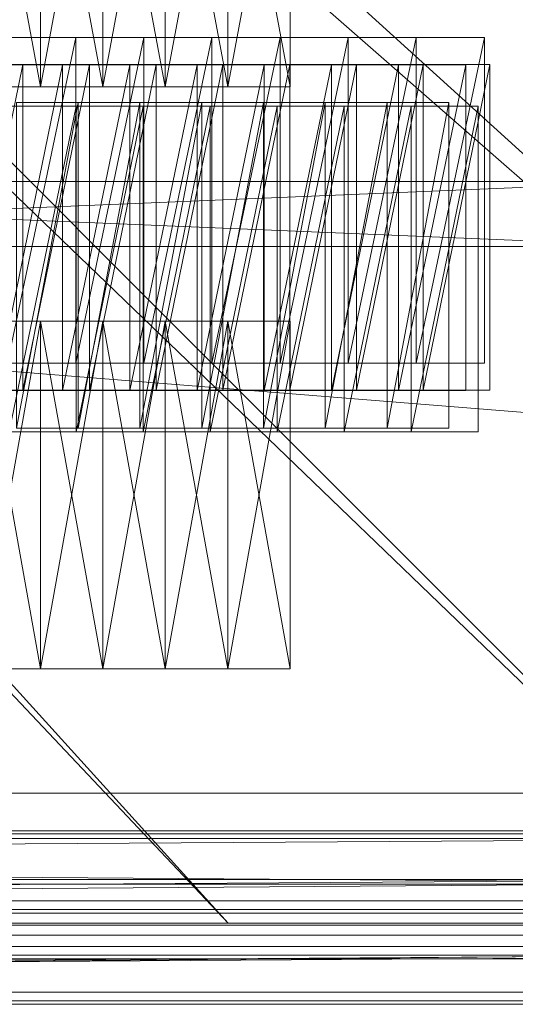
# Model space of a CAD drawing. Header units: millimetres. Extents: x -207 to 60078, y -249 to 35796.
# Tile 39 of 99: x 29128 to 30651, y -249 to 2775. Entities that reach past the tile are written whole.
import ezdxf

# ---------------------------------------------------------------- set-up
doc = ezdxf.new("R2010")
doc.units = ezdxf.units.MM
for name, color, linetype, lineweight, true_color in [('F01_SLABS', 7, 'Continuous', 18, 0xa6b7af), ('F01_STAIRS', 7, 'Continuous', 18, 0x99a4b1), ('F01_WALLS', 7, 'Continuous', 18, 0xc4ccd5), ('F02_SLABS', 7, 'Continuous', 18, 0xa6b7af), ('F02_STAIRS', 7, 'Continuous', 18, 0x99a4b1), ('F02_WALLS', 7, 'Continuous', 18, 0xc4ccd5), ('F03_SLABS', 7, 'Continuous', 18, 0xa6b7af), ('F03_STAIRS', 7, 'Continuous', 18, 0x99a4b1), ('F03_WALLS', 7, 'Continuous', 18, 0xc4ccd5), ('F04_SLABS', 7, 'Continuous', 18, 0xa6b7af), ('F04_STAIRS', 7, 'Continuous', 18, 0x99a4b1), ('F04_WALLS', 7, 'Continuous', 18, 0xc4ccd5), ('F07_SLABS', 7, 'Continuous', 18, 0xa6b7af), ('F07_STAIRS', 7, 'Continuous', 18, 0x99a4b1), ('F07_WALLS', 7, 'Continuous', 18, 0xc4ccd5), ('F08_SLABS', 7, 'Continuous', 18, 0xa6b7af), ('F08_STAIRS', 7, 'Continuous', 18, 0x99a4b1), ('F08_WALLS', 7, 'Continuous', 18, 0xc4ccd5)]:
    doc.layers.add(name, color=color, linetype=linetype, lineweight=lineweight, true_color=true_color)

msp = doc.modelspace()

# ---------------------------------------------------------------- meshes
at = {"layer": 'F01_SLABS'}
mesh = msp.add_polyface(dxfattribs=at)
corners = [(33281.3, 0, -240), (35335.5, 0, -240), (35335.5, 0), (33281.3, 0), (37651.3, 0, -240), (37651.3, 0), (40295.6, 0, -240), (40295.6, 0), (19514.1, 13885.7, -240), (43359.7, 0, -240), (19514.1, 13885.7), (43359.7, 0), (19700.8, 14180.6, -240), (46970.8, 0, -240), (19700.8, 14180.6), (46970.8, 0), (19872.8, 14484.2, -240), (51313, 0, -240), (19872.8, 14484.2), (51313, 0), (20029.7, 14795.9, -240), (56661.7, 0, -240), (20029.7, 14795.9), (56661.7, 0), (20171.1, 15114.9, -240), (60000, 1234.4, -240), (20171.1, 15114.9), (60000, 1234.4), (20296.7, 15440.5, -240), (60000, 3761.2, -240), (20296.7, 15440.5), (60000, 3761.2), (20406.2, 15771.8, -240), (60000, 6213.7, -240), (20406.2, 15771.8), (60000, 6213.7), (20499.3, 16108.1, -240), (20575.7, 16448.6, -240), (60000, 8606.6, -240), (20499.3, 16108.1), (60000, 8606.6), (20575.7, 16448.6), (20635.4, 16792.4, -240), (60000, 10953.2, -240), (60000, 10953.2), (20635.4, 16792.4), (20678.1, 17138.8, -240), (60000, 13265.9, -240), (60000, 13265.9), (20678.1, 17138.8), (20703.8, 17486.8, -240), (60000, 15556.3, -240), (60000, 15556.3), (20703.8, 17486.8), (20712.3, 17835.6, -240), (60000, 17835.6, -240), (60000, 17835.6), (20712.3, 17835.6)]
mesh.append_faces([[corners[k] for k in face] for face in [(0, 1, 2), (0, 2, 3), (1, 4, 5), (1, 5, 2), (4, 6, 7), (4, 7, 5), (8, 9, 6), (10, 7, 11), (6, 9, 11), (6, 11, 7), (12, 13, 9), (14, 11, 15), (9, 13, 15), (9, 15, 11), (16, 17, 13), (18, 15, 19), (13, 17, 19), (13, 19, 15), (20, 21, 17), (22, 19, 23), (17, 21, 23), (17, 23, 19), (24, 25, 21), (26, 23, 27), (21, 25, 27), (21, 27, 23), (28, 29, 25), (30, 27, 31), (25, 29, 31), (25, 31, 27), (32, 33, 29), (34, 31, 35), (29, 33, 35), (29, 35, 31), (36, 37, 38), (36, 38, 33), (39, 35, 40), (39, 40, 41), (33, 38, 40), (33, 40, 35), (37, 42, 43), (37, 43, 38), (41, 40, 44), (41, 44, 45), (38, 43, 44), (38, 44, 40), (42, 46, 47), (42, 47, 43), (45, 44, 48), (45, 48, 49), (43, 47, 48), (43, 48, 44), (46, 50, 51), (46, 51, 47), (49, 48, 52), (49, 52, 53), (47, 51, 52), (47, 52, 48), (50, 54, 55), (50, 55, 51), (53, 52, 56), (53, 56, 57), (51, 55, 56), (51, 56, 52)]])
mesh = msp.add_polyface(dxfattribs=at)
corners = [(20990.5, 0, -240), (22038.4, 0, -240), (22038.4, 0), (23136.1, 0, -240), (23136.1, 0), (16954.2, 11565.5, -240), (24293, 0, -240), (16954.2, 11565.5), (24293, 0), (17257.8, 11737.5, -240), (25520.1, 0, -240), (17257.8, 11737.5), (25520.1, 0), (17552.6, 11924.2, -240), (26830.5, 0, -240), (17552.6, 11924.2), (26830.5, 0), (17837.9, 12125.1, -240), (18113, 12339.8, -240), (28240.1, 0, -240), (17837.9, 12125.1), (28240.1, 0), (18113, 12339.8), (18377.2, 12567.8, -240), (29768, 0, -240), (29768, 0), (18377.2, 12567.8), (18630, 12808.4, -240), (31438.4, 0, -240), (31438.4, 0), (18630, 12808.4), (18870.6, 13061.1, -240), (33281.3, 0, -240), (33281.3, 0), (18870.6, 13061.1), (19098.5, 13325.3, -240), (35335.5, 0, -240), (35335.5, 0), (19098.5, 13325.3), (19313.2, 13600.4, -240), (37651.3, 0, -240), (37651.3, 0), (19313.2, 13600.4), (19514.1, 13885.7, -240), (40295.6, 0, -240), (40295.6, 0), (19514.1, 13885.7), (19700.8, 14180.6, -240), (43359.7, 0, -240), (43359.7, 0), (19700.8, 14180.6), (19872.8, 14484.2, -240), (46970.8, 0, -240), (46970.8, 0), (19872.8, 14484.2), (20029.7, 14795.9, -240), (51313, 0, -240), (51313, 0), (20029.7, 14795.9), (20171.1, 15114.9, -240), (56661.7, 0, -240), (56661.7, 0), (20171.1, 15114.9), (20296.7, 15440.5, -240), (60000, 1234.4, -240), (60000, 1234.4), (20296.7, 15440.5), (20406.2, 15771.8, -240), (60000, 3761.2, -240), (60000, 3761.2), (20406.2, 15771.8), (20499.3, 16108.1, -240), (60000, 6213.7, -240)]
mesh.append_faces([[corners[k] for k in face] for face in [(0, 1, 2), (1, 3, 4), (1, 4, 2), (5, 6, 3), (7, 4, 8), (3, 6, 8), (3, 8, 4), (9, 10, 6), (11, 8, 12), (6, 10, 12), (6, 12, 8), (13, 14, 10), (15, 12, 16), (10, 14, 16), (10, 16, 12), (17, 18, 19), (17, 19, 14), (20, 16, 21), (20, 21, 22), (14, 19, 21), (14, 21, 16), (18, 23, 24), (18, 24, 19), (22, 21, 25), (22, 25, 26), (19, 24, 25), (19, 25, 21), (23, 27, 28), (23, 28, 24), (26, 25, 29), (26, 29, 30), (24, 28, 29), (24, 29, 25), (27, 31, 32), (27, 32, 28), (30, 29, 33), (30, 33, 34), (28, 32, 33), (28, 33, 29), (31, 35, 36), (31, 36, 32), (34, 33, 37), (34, 37, 38), (35, 39, 40), (35, 40, 36), (38, 37, 41), (38, 41, 42), (39, 43, 44), (39, 44, 40), (42, 41, 45), (42, 45, 46), (43, 47, 48), (46, 49, 50), (47, 51, 52), (50, 53, 54), (51, 55, 56), (54, 57, 58), (55, 59, 60), (58, 61, 62), (59, 63, 64), (62, 65, 66), (63, 67, 68), (66, 69, 70), (67, 71, 72)]])
at = {"layer": 'F01_STAIRS'}
mesh = msp.add_polyface(dxfattribs=at)
corners = [(29191.8, 3595.9, 1007), (29191.8, 2568.5, 1007), (29191.8, 3595.9), (29000, 3595.9), (29191.8, 2568.5), (29000, 2568.5, 1007), (29000, 3595.9, 1007), (29000, 2568.5)]
mesh.append_faces([[corners[k] for k in face] for face in [(0, 1, 2), (3, 0, 2), (2, 1, 4), (4, 3, 2), (0, 5, 1), (6, 0, 3), (6, 5, 0), (1, 5, 4), (7, 3, 4), (4, 5, 7), (7, 6, 3), (5, 6, 7)]])
mesh = msp.add_polyface(dxfattribs=at)
corners = [(29383.6, 3595.9, 805.6), (29383.6, 2568.5, 805.6), (29383.6, 3595.9), (29191.8, 3595.9), (29383.6, 2568.5), (29191.8, 2568.5, 805.6), (29191.8, 3595.9, 805.6), (29191.8, 2568.5)]
mesh.append_faces([[corners[k] for k in face] for face in [(0, 1, 2), (3, 0, 2), (2, 1, 4), (4, 3, 2), (0, 5, 1), (6, 0, 3), (6, 5, 0), (1, 5, 4), (7, 3, 4), (4, 5, 7), (7, 6, 3), (5, 6, 7)]])
mesh = msp.add_polyface(dxfattribs=at)
corners = [(29575.3, 3595.9, 604.2), (29575.3, 2568.5, 604.2), (29575.3, 3595.9), (29383.6, 3595.9), (29575.3, 2568.5), (29383.6, 2568.5, 604.2), (29383.6, 3595.9, 604.2), (29383.6, 2568.5)]
mesh.append_faces([[corners[k] for k in face] for face in [(0, 1, 2), (3, 0, 2), (2, 1, 4), (4, 3, 2), (0, 5, 1), (6, 0, 3), (6, 5, 0), (1, 5, 4), (7, 3, 4), (4, 5, 7), (7, 6, 3), (5, 6, 7)]])
mesh = msp.add_polyface(dxfattribs=at)
corners = [(29767.1, 3595.9, 402.8), (29767.1, 2568.5, 402.8), (29767.1, 3595.9), (29575.3, 3595.9), (29767.1, 2568.5), (29575.3, 2568.5, 402.8), (29575.3, 3595.9, 402.8), (29575.3, 2568.5)]
mesh.append_faces([[corners[k] for k in face] for face in [(0, 1, 2), (3, 0, 2), (2, 1, 4), (4, 3, 2), (0, 5, 1), (6, 0, 3), (6, 5, 0), (1, 5, 4), (7, 3, 4), (4, 5, 7), (7, 6, 3), (5, 6, 7)]])
mesh = msp.add_polyface(dxfattribs=at)
corners = [(29958.9, 3595.9, 201.4), (29958.9, 2568.5, 201.4), (29958.9, 3595.9), (29767.1, 3595.9), (29958.9, 2568.5), (29767.1, 2568.5, 201.4), (29767.1, 3595.9, 201.4), (29767.1, 2568.5)]
mesh.append_faces([[corners[k] for k in face] for face in [(0, 1, 2), (3, 0, 2), (2, 1, 4), (4, 3, 2), (0, 5, 1), (6, 0, 3), (6, 5, 0), (1, 5, 4), (7, 3, 4), (4, 5, 7), (7, 6, 3), (5, 6, 7)]])
mesh = msp.add_polyface(dxfattribs=at)
corners = [(29000, 780.8, 1611.2), (29000, 1849.3, 1611.2), (29000, 780.8), (29191.8, 780.8), (29000, 1849.3), (29191.8, 1849.3, 1611.2), (29191.8, 780.8, 1611.2), (29191.8, 1849.3)]
mesh.append_faces([[corners[k] for k in face] for face in [(0, 1, 2), (3, 0, 2), (2, 1, 4), (4, 3, 2), (0, 5, 1), (6, 0, 3), (6, 5, 0), (1, 5, 4), (7, 3, 4), (4, 5, 7), (7, 6, 3), (5, 6, 7)]])
mesh = msp.add_polyface(dxfattribs=at)
corners = [(29191.8, 780.8, 1812.6), (29191.8, 1849.3, 1812.6), (29191.8, 780.8), (29383.6, 780.8), (29191.8, 1849.3), (29383.6, 1849.3, 1812.6), (29383.6, 780.8, 1812.6), (29383.6, 1849.3)]
mesh.append_faces([[corners[k] for k in face] for face in [(0, 1, 2), (3, 0, 2), (2, 1, 4), (4, 3, 2), (0, 5, 1), (6, 0, 3), (6, 5, 0), (1, 5, 4), (7, 3, 4), (4, 5, 7), (7, 6, 3), (5, 6, 7)]])
mesh = msp.add_polyface(dxfattribs=at)
corners = [(29383.6, 780.8, 2014), (29383.6, 1849.3, 2014), (29383.6, 780.8), (29575.3, 780.8), (29383.6, 1849.3), (29575.3, 1849.3, 2014), (29575.3, 780.8, 2014), (29575.3, 1849.3)]
mesh.append_faces([[corners[k] for k in face] for face in [(0, 1, 2), (3, 0, 2), (2, 1, 4), (4, 3, 2), (0, 5, 1), (6, 0, 3), (6, 5, 0), (1, 5, 4), (7, 3, 4), (4, 5, 7), (7, 6, 3), (5, 6, 7)]])
mesh = msp.add_polyface(dxfattribs=at)
corners = [(29575.3, 780.8, 2215.4), (29575.3, 1849.3, 2215.4), (29575.3, 780.8), (29767.1, 780.8), (29575.3, 1849.3), (29767.1, 1849.3, 2215.4), (29767.1, 780.8, 2215.4), (29767.1, 1849.3)]
mesh.append_faces([[corners[k] for k in face] for face in [(0, 1, 2), (3, 0, 2), (2, 1, 4), (4, 3, 2), (0, 5, 1), (6, 0, 3), (6, 5, 0), (1, 5, 4), (7, 3, 4), (4, 5, 7), (7, 6, 3), (5, 6, 7)]])
mesh = msp.add_polyface(dxfattribs=at)
corners = [(29767.1, 780.8, 2416.8), (29767.1, 1849.3, 2416.8), (29767.1, 780.8), (29958.9, 780.8), (29767.1, 1849.3), (29958.9, 1849.3, 2416.8), (29958.9, 780.8, 2416.8), (29958.9, 1849.3)]
mesh.append_faces([[corners[k] for k in face] for face in [(0, 1, 2), (3, 0, 2), (2, 1, 4), (4, 3, 2), (0, 5, 1), (6, 0, 3), (6, 5, 0), (1, 5, 4), (7, 3, 4), (4, 5, 7), (7, 6, 3), (5, 6, 7)]])
at = {"layer": 'F01_WALLS'}
mesh = msp.add_polyface(dxfattribs=at)
corners = [(26301.4, 2078.1, 4553.7), (26301.4, 2278.1, 4553.7), (26301.4, 2078.1), (31109.6, 2078.1), (26301.4, 2278.1), (31109.6, 2278.1, 4553.7), (31109.6, 2078.1, 4553.7), (31109.6, 2278.1)]
mesh.append_faces([[corners[k] for k in face] for face in [(0, 1, 2), (3, 0, 2), (2, 1, 4), (4, 3, 2), (0, 5, 1), (6, 0, 3), (6, 5, 0), (1, 5, 4), (7, 3, 4), (4, 5, 7), (7, 6, 3), (5, 6, 7)]])
mesh = msp.add_polyface(dxfattribs=at)
corners = [(53342.5, 283.3, 4553.7), (53342.5, -36.7, 4553.7), (53342.5, 283.3), (9657.5, 283.3), (53342.5, -36.7), (9657.5, -36.7, 4553.7), (9657.5, 283.3, 4553.7), (9657.5, -36.7)]
mesh.append_faces([[corners[k] for k in face] for face in [(0, 1, 2), (3, 0, 2), (2, 1, 4), (4, 3, 2), (0, 5, 1), (6, 0, 3), (6, 5, 0), (1, 5, 4), (7, 3, 4), (4, 5, 7), (7, 6, 3), (5, 6, 7)]])
at = {"layer": 'F02_SLABS'}
mesh = msp.add_polyface(dxfattribs=at)
corners = [(55083.8, 32592.9, 4583.7), (55083.8, 4099.4, 4583.7), (53321.2, 4099.4, 4583.7), (53321.2, 4099.4, 4833.7), (55083.8, 4099.4, 4833.7), (55083.8, 32592.9, 4833.7), (53034.3, 32592.9, 4583.7), (20690.1, 17862.8, 4583.7), (20690.1, 17862.8, 4833.7), (53034.3, 32592.9, 4833.7), (19228.5, 13314, 4583.7), (53321.2, 134.1, 4583.7), (53321.2, 134.1, 4833.7), (19228.5, 13314, 4833.7), (19962.6, 14494.5, 4583.7), (20061.8, 14704.2, 4583.7), (20154.1, 14917.1, 4583.7), (20154.1, 14917.1, 4833.7), (20061.8, 14704.2, 4833.7), (20239.4, 15132.9, 4583.7), (20239.4, 15132.9, 4833.7), (20317.5, 15351.4, 4583.7), (20317.5, 15351.4, 4833.7), (20388.5, 15572.3, 4583.7), (20388.5, 15572.3, 4833.7), (20452.2, 15795.5, 4583.7), (20452.2, 15795.5, 4833.7), (20508.6, 16020.6, 4583.7), (20508.6, 16020.6, 4833.7), (20557.6, 16247.4, 4583.7), (20557.6, 16247.4, 4833.7), (20599.1, 16475.7, 4583.7), (20599.1, 16475.7, 4833.7), (20633.2, 16705.2, 4583.7), (20633.2, 16705.2, 4833.7), (20659.7, 16935.7, 4583.7), (20659.7, 16935.7, 4833.7), (20678.7, 17167, 4583.7), (20678.7, 17167, 4833.7), (20690.1, 17398.8, 4583.7), (20690.1, 17398.8, 4833.7), (20693.9, 17630.8, 4583.7), (20693.9, 17630.8, 4833.7), (9708.8, 134.1, 4583.7), (9708.8, 134.1, 4833.7)]
mesh.append_faces([[corners[k] for k in face] for face in [(0, 1, 2), (3, 4, 5), (6, 2, 7), (8, 3, 9), (10, 2, 11), (12, 3, 13), (14, 15, 2), (15, 16, 2), (3, 17, 18), (16, 19, 2), (3, 20, 17), (19, 21, 2), (3, 22, 20), (21, 23, 2), (3, 24, 22), (23, 25, 2), (3, 26, 24), (25, 27, 2), (3, 28, 26), (27, 29, 2), (3, 30, 28), (29, 31, 2), (3, 32, 30), (31, 33, 2), (3, 34, 32), (33, 35, 2), (3, 36, 34), (35, 37, 2), (3, 38, 36), (37, 39, 2), (3, 40, 38), (7, 2, 41), (42, 3, 8), (39, 41, 2), (3, 42, 40), (43, 11, 12, 44), (11, 2, 3, 12), (2, 1, 4, 3)]])
mesh = msp.add_polyface(dxfattribs=at)
corners = [(53321.2, 134.1, 4583.7), (9708.8, 134.1, 4583.7), (17919.5, 12005, 4583.7), (17919.5, 12005, 4833.7), (9708.8, 134.1, 4833.7), (53321.2, 134.1, 4833.7), (18101.3, 12149.3, 4583.7), (18101.3, 12149.3, 4833.7), (18278.2, 12299.4, 4583.7), (18278.2, 12299.4, 4833.7), (18450.2, 12455.2, 4583.7), (18450.2, 12455.2, 4833.7), (18616.9, 12616.6, 4583.7), (18616.9, 12616.6, 4833.7), (18778.3, 12783.3, 4583.7), (18778.3, 12783.3, 4833.7), (18934.1, 12955.3, 4583.7), (18934.1, 12955.3, 4833.7), (19084.3, 13132.2, 4583.7), (19084.3, 13132.2, 4833.7), (19228.5, 13314, 4583.7), (19228.5, 13314, 4833.7), (19366.7, 13500.4, 4583.7), (53321.2, 4099.4, 4583.7), (53321.2, 4099.4, 4833.7), (19366.7, 13500.4, 4833.7), (19498.8, 13691.2, 4583.7), (19498.8, 13691.2, 4833.7), (19624.5, 13886.2, 4583.7), (19624.5, 13886.2, 4833.7), (19743.8, 14085.2, 4583.7), (19743.8, 14085.2, 4833.7), (19856.6, 14288.1, 4583.7), (19856.6, 14288.1, 4833.7), (19962.6, 14494.5, 4583.7), (19962.6, 14494.5, 4833.7), (20061.8, 14704.2, 4833.7), (20690.1, 17862.8, 4583.7), (20693.9, 17630.8, 4583.7), (20693.9, 17630.8, 4833.7), (20690.1, 17862.8, 4833.7), (20690.1, 17398.8, 4583.7), (20690.1, 17398.8, 4833.7), (20678.7, 17167, 4583.7), (20678.7, 17167, 4833.7), (20659.7, 16935.7, 4583.7), (20659.7, 16935.7, 4833.7), (20633.2, 16705.2, 4583.7), (20633.2, 16705.2, 4833.7), (20599.1, 16475.7, 4583.7), (20599.1, 16475.7, 4833.7), (20678.7, 18094.6, 4583.7), (20678.7, 18094.6, 4833.7)]
mesh.append_faces([[corners[k] for k in face] for face in [(0, 1, 2), (3, 4, 5), (0, 2, 6), (7, 3, 5), (0, 6, 8), (9, 7, 5), (0, 8, 10), (11, 9, 5), (0, 10, 12), (13, 11, 5), (0, 12, 14), (15, 13, 5), (0, 14, 16), (17, 15, 5), (0, 16, 18), (19, 17, 5), (0, 18, 20), (21, 19, 5), (20, 22, 23), (24, 25, 21), (22, 26, 23), (24, 27, 25), (26, 28, 23), (24, 29, 27), (28, 30, 23), (24, 31, 29), (30, 32, 23), (24, 33, 31), (32, 34, 23), (24, 35, 33), (24, 36, 35), (37, 38, 39, 40), (38, 41, 42, 39), (41, 43, 44, 42), (43, 45, 46, 44), (45, 47, 48, 46), (47, 49, 50, 48), (51, 37, 40, 52)]])
at = {"layer": 'F02_STAIRS'}
mesh = msp.add_polyface(dxfattribs=at)
corners = [(28932.7, 2637.2, 4833.7), (29137.6, 2637.2, 4833.7), (28932.7, 1637.2, 4833.7), (28932.7, 1637.2, 5866.5), (29137.6, 2637.2, 5866.5), (28932.7, 2637.2, 5866.5), (29137.6, 1637.2, 4833.7), (29137.6, 1637.2, 5866.5)]
mesh.append_faces([[corners[k] for k in face] for face in [(0, 1, 2), (3, 4, 5), (6, 2, 1), (4, 3, 7), (2, 6, 7, 3), (6, 1, 4, 7), (1, 0, 5, 4), (0, 2, 3, 5)]])
mesh = msp.add_polyface(dxfattribs=at)
corners = [(29137.6, 2637.2, 4833.7), (29342.6, 2637.2, 4833.7), (29137.6, 1637.2, 4833.7), (29137.6, 1637.2, 6073.1), (29342.6, 2637.2, 6073.1), (29137.6, 2637.2, 6073.1), (29342.6, 1637.2, 4833.7), (29342.6, 1637.2, 6073.1)]
mesh.append_faces([[corners[k] for k in face] for face in [(0, 1, 2), (3, 4, 5), (6, 2, 1), (4, 3, 7), (2, 6, 7, 3), (6, 1, 4, 7), (1, 0, 5, 4), (0, 2, 3, 5)]])
mesh = msp.add_polyface(dxfattribs=at)
corners = [(29342.6, 2637.2, 4833.7), (29547.5, 2637.2, 4833.7), (29342.6, 1637.2, 4833.7), (29342.6, 1637.2, 6279.6), (29547.5, 2637.2, 6279.6), (29342.6, 2637.2, 6279.6), (29547.5, 1637.2, 4833.7), (29547.5, 1637.2, 6279.6)]
mesh.append_faces([[corners[k] for k in face] for face in [(0, 1, 2), (3, 4, 5), (6, 2, 1), (4, 3, 7), (2, 6, 7, 3), (6, 1, 4, 7), (1, 0, 5, 4), (0, 2, 3, 5)]])
mesh = msp.add_polyface(dxfattribs=at)
corners = [(29547.5, 2637.2, 4833.7), (29752.5, 2637.2, 4833.7), (29547.5, 1637.2, 4833.7), (29547.5, 1637.2, 6486.2), (29752.5, 2637.2, 6486.2), (29547.5, 2637.2, 6486.2), (29752.5, 1637.2, 4833.7), (29752.5, 1637.2, 6486.2)]
mesh.append_faces([[corners[k] for k in face] for face in [(0, 1, 2), (3, 4, 5), (6, 2, 1), (4, 3, 7), (2, 6, 7, 3), (6, 1, 4, 7), (1, 0, 5, 4), (0, 2, 3, 5)]])
mesh = msp.add_polyface(dxfattribs=at)
corners = [(29752.5, 2637.2, 4833.7), (29957.4, 2637.2, 4833.7), (29752.5, 1637.2, 4833.7), (29752.5, 1637.2, 6692.8), (29957.4, 2637.2, 6692.8), (29752.5, 2637.2, 6692.8), (29957.4, 1637.2, 4833.7), (29957.4, 1637.2, 6692.8)]
mesh.append_faces([[corners[k] for k in face] for face in [(0, 1, 2), (3, 4, 5), (6, 2, 1), (4, 3, 7), (2, 6, 7, 3), (6, 1, 4, 7), (1, 0, 5, 4), (0, 2, 3, 5)]])
mesh = msp.add_polyface(dxfattribs=at)
corners = [(29957.4, 2637.2, 4833.7), (30162.4, 2637.2, 4833.7), (29957.4, 1637.2, 4833.7), (29957.4, 1637.2, 6899.3), (30162.4, 2637.2, 6899.3), (29957.4, 2637.2, 6899.3), (30162.4, 1637.2, 4833.7), (30162.4, 1637.2, 6899.3)]
mesh.append_faces([[corners[k] for k in face] for face in [(0, 1, 2), (3, 4, 5), (6, 2, 1), (4, 3, 7), (2, 6, 7, 3), (6, 1, 4, 7), (1, 0, 5, 4), (0, 2, 3, 5)]])
mesh = msp.add_polyface(dxfattribs=at)
corners = [(30162.4, 2637.2, 4833.7), (30367.3, 2637.2, 4833.7), (30162.4, 1637.2, 4833.7), (30162.4, 1637.2, 7105.9), (30367.3, 2637.2, 7105.9), (30162.4, 2637.2, 7105.9), (30367.3, 1637.2, 4833.7), (30367.3, 1637.2, 7105.9)]
mesh.append_faces([[corners[k] for k in face] for face in [(0, 1, 2), (3, 4, 5), (6, 2, 1), (4, 3, 7), (2, 6, 7, 3), (6, 1, 4, 7), (1, 0, 5, 4), (0, 2, 3, 5)]])
mesh = msp.add_polyface(dxfattribs=at)
corners = [(30367.3, 2637.2, 4833.7), (30572.2, 2637.2, 4833.7), (30367.3, 1637.2, 4833.7), (30367.3, 1637.2, 7312.5), (30572.2, 2637.2, 7312.5), (30367.3, 2637.2, 7312.5), (30572.2, 1637.2, 4833.7), (30572.2, 1637.2, 7312.5)]
mesh.append_faces([[corners[k] for k in face] for face in [(0, 1, 2), (3, 4, 5), (6, 2, 1), (4, 3, 7), (2, 6, 7, 3), (6, 1, 4, 7), (1, 0, 5, 4), (0, 2, 3, 5)]])
at = {"layer": 'F02_WALLS'}
mesh = msp.add_polyface(dxfattribs=at)
corners = [(53321.2, -5.9, 4833.7), (9708.8, -5.9, 4833.7), (53321.2, 274.1, 4833.7), (53321.2, 274.1, 9511.3), (9708.8, -5.9, 9511.3), (53321.2, -5.9, 9511.3), (9708.8, 274.1, 4833.7), (9708.8, 274.1, 9511.3)]
mesh.append_faces([[corners[k] for k in face] for face in [(0, 1, 2), (3, 4, 5), (6, 2, 1), (4, 3, 7), (2, 6, 7, 3), (6, 1, 4, 7), (1, 0, 5, 4), (0, 2, 3, 5)]])
at = {"layer": 'F03_SLABS'}
mesh = msp.add_polyface(dxfattribs=at)
corners = [(55168.7, 3554.2, 9541.3), (53452.5, 3554.2, 9541.3), (43531.9, 27490.6, 9541.3), (43531.9, 27490.6, 9791.3), (53452.5, 3554.2, 9791.3), (55168.7, 3554.2, 9791.3), (53452.5, 259.8, 9541.3), (9793.6, 259.8, 9541.3), (22476.8, 5972.9, 9541.3), (22476.8, 5972.9, 9791.3), (9793.6, 259.8, 9791.3), (53452.5, 259.8, 9791.3), (43531.9, 5972.9, 9541.3), (43531.9, 5972.9, 9791.3), (4728.6, 4471.6, 9541.3), (4728.6, 4471.6, 9791.3), (3891.5, 32828.4, 9541.3), (22476.8, 27490.6, 9541.3), (22476.8, 27490.6, 9791.3), (3891.5, 32828.4, 9791.3), (53368.7, 35372.1, 9541.3), (53368.7, 32369.6, 9541.3), (53368.7, 32369.6, 9791.3), (53368.7, 35372.1, 9791.3), (55168.7, 32369.6, 9541.3), (55168.7, 32369.6, 9791.3), (5984.4, 35372.1, 9541.3), (5984.4, 35372.1, 9791.3)]
mesh.append_faces([[corners[k] for k in face] for face in [(0, 1, 2), (3, 4, 5), (6, 7, 8), (9, 10, 11), (8, 12, 6), (11, 13, 9), (8, 7, 14), (15, 10, 9), (14, 16, 17), (18, 19, 15), (20, 21, 2), (3, 22, 23), (2, 24, 0), (5, 25, 3), (12, 1, 6), (11, 4, 13), (14, 17, 8), (9, 18, 15), (20, 2, 17), (18, 3, 23), (1, 12, 2), (3, 13, 4), (17, 16, 26), (27, 19, 18), (2, 21, 24), (25, 22, 3), (17, 26, 20), (23, 27, 18), (20, 26, 27, 23), (26, 16, 19, 27), (16, 14, 15, 19), (14, 7, 10, 15), (7, 6, 11, 10), (6, 1, 4, 11), (1, 0, 5, 4), (0, 24, 25, 5), (24, 21, 22, 25), (21, 20, 23, 22), (8, 17, 18, 9), (17, 2, 3, 18), (2, 12, 13, 3), (12, 8, 9, 13)]])
at = {"layer": 'F03_STAIRS'}
mesh = msp.add_polyface(dxfattribs=at)
corners = [(29090.5, 2719.8, 9791.3), (29299.8, 2719.8, 9791.3), (29090.5, 1719.8, 9791.3), (29090.5, 1719.8, 10875.7), (29299.8, 2719.8, 10875.7), (29090.5, 2719.8, 10875.7), (29299.8, 1719.8, 9791.3), (29299.8, 1719.8, 10875.7)]
mesh.append_faces([[corners[k] for k in face] for face in [(0, 1, 2), (3, 4, 5), (6, 2, 1), (4, 3, 7), (2, 6, 7, 3), (6, 1, 4, 7), (1, 0, 5, 4), (0, 2, 3, 5)]])
mesh = msp.add_polyface(dxfattribs=at)
corners = [(29299.8, 2719.8, 9791.3), (29509.1, 2719.8, 9791.3), (29299.8, 1719.8, 9791.3), (29299.8, 1719.8, 11056.5), (29509.1, 2719.8, 11056.5), (29299.8, 2719.8, 11056.5), (29509.1, 1719.8, 9791.3), (29509.1, 1719.8, 11056.5)]
mesh.append_faces([[corners[k] for k in face] for face in [(0, 1, 2), (3, 4, 5), (6, 2, 1), (4, 3, 7), (2, 6, 7, 3), (6, 1, 4, 7), (1, 0, 5, 4), (0, 2, 3, 5)]])
mesh = msp.add_polyface(dxfattribs=at)
corners = [(29509.1, 2719.8, 9791.3), (29718.4, 2719.8, 9791.3), (29509.1, 1719.8, 9791.3), (29509.1, 1719.8, 11237.2), (29718.4, 2719.8, 11237.2), (29509.1, 2719.8, 11237.2), (29718.4, 1719.8, 9791.3), (29718.4, 1719.8, 11237.2)]
mesh.append_faces([[corners[k] for k in face] for face in [(0, 1, 2), (3, 4, 5), (6, 2, 1), (4, 3, 7), (2, 6, 7, 3), (6, 1, 4, 7), (1, 0, 5, 4), (0, 2, 3, 5)]])
mesh = msp.add_polyface(dxfattribs=at)
corners = [(29718.4, 2719.8, 9791.3), (29927.7, 2719.8, 9791.3), (29718.4, 1719.8, 9791.3), (29718.4, 1719.8, 11418), (29927.7, 2719.8, 11418), (29718.4, 2719.8, 11418), (29927.7, 1719.8, 9791.3), (29927.7, 1719.8, 11418)]
mesh.append_faces([[corners[k] for k in face] for face in [(0, 1, 2), (3, 4, 5), (6, 2, 1), (4, 3, 7), (2, 6, 7, 3), (6, 1, 4, 7), (1, 0, 5, 4), (0, 2, 3, 5)]])
mesh = msp.add_polyface(dxfattribs=at)
corners = [(29927.7, 2719.8, 9791.3), (30137, 2719.8, 9791.3), (29927.7, 1719.8, 9791.3), (29927.7, 1719.8, 11598.7), (30137, 2719.8, 11598.7), (29927.7, 2719.8, 11598.7), (30137, 1719.8, 9791.3), (30137, 1719.8, 11598.7)]
mesh.append_faces([[corners[k] for k in face] for face in [(0, 1, 2), (3, 4, 5), (6, 2, 1), (4, 3, 7), (2, 6, 7, 3), (6, 1, 4, 7), (1, 0, 5, 4), (0, 2, 3, 5)]])
mesh = msp.add_polyface(dxfattribs=at)
corners = [(30137, 2719.8, 9791.3), (30346.3, 2719.8, 9791.3), (30137, 1719.8, 9791.3), (30137, 1719.8, 11779.5), (30346.3, 2719.8, 11779.5), (30137, 2719.8, 11779.5), (30346.3, 1719.8, 9791.3), (30346.3, 1719.8, 11779.5)]
mesh.append_faces([[corners[k] for k in face] for face in [(0, 1, 2), (3, 4, 5), (6, 2, 1), (4, 3, 7), (2, 6, 7, 3), (6, 1, 4, 7), (1, 0, 5, 4), (0, 2, 3, 5)]])
mesh = msp.add_polyface(dxfattribs=at)
corners = [(30346.3, 2719.8, 9791.3), (30555.6, 2719.8, 9791.3), (30346.3, 1719.8, 9791.3), (30346.3, 1719.8, 11960.2), (30555.6, 2719.8, 11960.2), (30346.3, 2719.8, 11960.2), (30555.6, 1719.8, 9791.3), (30555.6, 1719.8, 11960.2)]
mesh.append_faces([[corners[k] for k in face] for face in [(0, 1, 2), (3, 4, 5), (6, 2, 1), (4, 3, 7), (2, 6, 7, 3), (6, 1, 4, 7), (1, 0, 5, 4), (0, 2, 3, 5)]])
at = {"layer": 'F03_WALLS'}
mesh = msp.add_polyface(dxfattribs=at)
corners = [(53452.5, 119.8, 9791.3), (9793.6, 119.8, 9791.3), (53452.5, 399.8, 9791.3), (53452.5, 399.8, 13849.2), (9793.6, 119.8, 13849.2), (53452.5, 119.8, 13849.2), (9793.6, 399.8, 9791.3), (9793.6, 399.8, 13849.2)]
mesh.append_faces([[corners[k] for k in face] for face in [(0, 1, 2), (3, 4, 5), (6, 2, 1), (4, 3, 7), (2, 6, 7, 3), (6, 1, 4, 7), (1, 0, 5, 4), (0, 2, 3, 5)]])
at = {"layer": 'F04_SLABS'}
mesh = msp.add_polyface(dxfattribs=at)
corners = [(54411.2, 32359.3, 13879.2), (54411.2, 3442.7, 13879.2), (52805.8, 3442.7, 13879.2), (52805.8, 3442.7, 14129.2), (54411.2, 3442.7, 14129.2), (54411.2, 32359.3, 14129.2), (10036.5, -98.2, 13879.2), (10736.3, 1503.6, 13879.2), (21850.6, 5634.6, 13879.2), (21850.6, 5634.6, 14129.2), (10736.3, 1503.6, 14129.2), (10036.5, -98.2, 14129.2), (5302.7, 5634.6, 13879.2), (4973.4, 4201.4, 13879.2), (4232.4, 33118, 13879.2), (4232.4, 33118, 14129.2), (4973.4, 4201.4, 14129.2), (5302.7, 5634.6, 14129.2), (21850.6, 7067.8, 13879.2), (37575.2, 7067.8, 13879.2), (37575.2, 7067.8, 14129.2), (21850.6, 7067.8, 14129.2), (21850.6, 28186.2, 13879.2), (21850.6, 29450.7, 13879.2), (37575.2, 28186.2, 13879.2), (37575.2, 28186.2, 14129.2), (21850.6, 29450.7, 14129.2), (21850.6, 28186.2, 14129.2), (5261.5, 29450.7, 13879.2), (5261.5, 29450.7, 14129.2), (52764.7, 35520.7, 13879.2), (52764.7, 32359.3, 13879.2), (52764.7, 32359.3, 14129.2), (52764.7, 35520.7, 14129.2), (52805.8, -98.2, 13879.2), (38645.4, 8037.3, 13879.2), (38645.4, 8037.3, 14129.2), (52805.8, -98.2, 14129.2), (6290.6, 35520.7, 13879.2), (6290.6, 35520.7, 14129.2), (38645.4, 27090.2, 13879.2), (38645.4, 27090.2, 14129.2)]
mesh.append_faces([[corners[k] for k in face] for face in [(0, 1, 2), (3, 4, 5), (6, 7, 8), (9, 10, 11), (12, 13, 14), (15, 16, 17), (18, 19, 8), (9, 20, 21), (22, 23, 24), (25, 26, 27), (14, 28, 12), (17, 29, 15), (30, 31, 24), (25, 32, 33), (2, 31, 0), (5, 32, 3), (13, 12, 7), (10, 17, 16), (34, 19, 35), (36, 20, 37), (28, 14, 38), (39, 15, 29), (24, 23, 30), (33, 26, 25), (7, 6, 13), (16, 11, 10), (38, 23, 28), (29, 26, 39), (8, 34, 6), (11, 37, 9), (23, 38, 30), (33, 39, 26), (34, 8, 19), (20, 9, 37), (24, 31, 40), (41, 32, 25), (35, 2, 34), (37, 3, 36), (40, 31, 2), (3, 32, 41), (2, 35, 40), (41, 36, 3), (31, 30, 33, 32), (30, 38, 39, 33), (38, 14, 15, 39), (14, 13, 16, 15), (13, 6, 11, 16), (6, 34, 37, 11), (34, 2, 3, 37), (2, 1, 4, 3), (1, 0, 5, 4), (0, 31, 32, 5), (7, 12, 17, 10), (12, 28, 29, 17), (28, 23, 26, 29), (23, 22, 27, 26), (22, 24, 25, 27), (24, 40, 41, 25), (40, 35, 36, 41), (35, 19, 20, 36), (19, 18, 21, 20), (18, 8, 9, 21), (8, 7, 10, 9)]])
at = {"layer": 'F04_STAIRS'}
mesh = msp.add_polyface(dxfattribs=at)
corners = [(29095.4, 2509.5, 14129.2), (29301.2, 2509.5, 14129.2), (29095.4, 1509.5, 14129.2), (29095.4, 1509.5, 15151.7), (29301.2, 2509.5, 15151.7), (29095.4, 2509.5, 15151.7), (29301.2, 1509.5, 14129.2), (29301.2, 1509.5, 15151.7)]
mesh.append_faces([[corners[k] for k in face] for face in [(0, 1, 2), (3, 4, 5), (6, 2, 1), (4, 3, 7), (2, 6, 7, 3), (6, 1, 4, 7), (1, 0, 5, 4), (0, 2, 3, 5)]])
mesh = msp.add_polyface(dxfattribs=at)
corners = [(29301.2, 1509.5, 14129.2), (29301.2, 2509.5, 14129.2), (29507.1, 2509.5, 14129.2), (29507.1, 2509.5, 15322.1), (29301.2, 2509.5, 15322.1), (29301.2, 1509.5, 15322.1), (29507.1, 1509.5, 14129.2), (29507.1, 1509.5, 15322.1)]
mesh.append_faces([[corners[k] for k in face] for face in [(0, 1, 2), (3, 4, 5), (2, 6, 0), (5, 7, 3), (0, 6, 7, 5), (6, 2, 3, 7), (2, 1, 4, 3), (1, 0, 5, 4)]])
mesh = msp.add_polyface(dxfattribs=at)
corners = [(29507.1, 1509.5, 14129.2), (29507.1, 2509.5, 14129.2), (29712.9, 2509.5, 14129.2), (29712.9, 2509.5, 15492.5), (29507.1, 2509.5, 15492.5), (29507.1, 1509.5, 15492.5), (29712.9, 1509.5, 14129.2), (29712.9, 1509.5, 15492.5)]
mesh.append_faces([[corners[k] for k in face] for face in [(0, 1, 2), (3, 4, 5), (2, 6, 0), (5, 7, 3), (0, 6, 7, 5), (6, 2, 3, 7), (2, 1, 4, 3), (1, 0, 5, 4)]])
mesh = msp.add_polyface(dxfattribs=at)
corners = [(29712.9, 1509.5, 14129.2), (29712.9, 2509.5, 14129.2), (29918.7, 2509.5, 14129.2), (29918.7, 2509.5, 15662.9), (29712.9, 2509.5, 15662.9), (29712.9, 1509.5, 15662.9), (29918.7, 1509.5, 14129.2), (29918.7, 1509.5, 15662.9)]
mesh.append_faces([[corners[k] for k in face] for face in [(0, 1, 2), (3, 4, 5), (2, 6, 0), (5, 7, 3), (0, 6, 7, 5), (6, 2, 3, 7), (2, 1, 4, 3), (1, 0, 5, 4)]])
mesh = msp.add_polyface(dxfattribs=at)
corners = [(29918.7, 1509.5, 14129.2), (29918.7, 2509.5, 14129.2), (30124.5, 2509.5, 14129.2), (30124.5, 2509.5, 15833.3), (29918.7, 2509.5, 15833.3), (29918.7, 1509.5, 15833.3), (30124.5, 1509.5, 14129.2), (30124.5, 1509.5, 15833.3)]
mesh.append_faces([[corners[k] for k in face] for face in [(0, 1, 2), (3, 4, 5), (2, 6, 0), (5, 7, 3), (0, 6, 7, 5), (6, 2, 3, 7), (2, 1, 4, 3), (1, 0, 5, 4)]])
mesh = msp.add_polyface(dxfattribs=at)
corners = [(30124.5, 2509.5, 14129.2), (30330.3, 2509.5, 14129.2), (30124.5, 1509.5, 14129.2), (30124.5, 1509.5, 16003.8), (30330.3, 2509.5, 16003.8), (30124.5, 2509.5, 16003.8), (30330.3, 1509.5, 14129.2), (30330.3, 1509.5, 16003.8)]
mesh.append_faces([[corners[k] for k in face] for face in [(0, 1, 2), (3, 4, 5), (6, 2, 1), (4, 3, 7), (2, 6, 7, 3), (6, 1, 4, 7), (1, 0, 5, 4), (0, 2, 3, 5)]])
mesh = msp.add_polyface(dxfattribs=at)
corners = [(30330.3, 2509.5, 14129.2), (30536.2, 2509.5, 14129.2), (30330.3, 1509.5, 14129.2), (30330.3, 1509.5, 16174.2), (30536.2, 2509.5, 16174.2), (30330.3, 2509.5, 16174.2), (30536.2, 1509.5, 14129.2), (30536.2, 1509.5, 16174.2)]
mesh.append_faces([[corners[k] for k in face] for face in [(0, 1, 2), (3, 4, 5), (6, 2, 1), (4, 3, 7), (2, 6, 7, 3), (6, 1, 4, 7), (1, 0, 5, 4), (0, 2, 3, 5)]])
at = {"layer": 'F04_WALLS'}
mesh = msp.add_polyface(dxfattribs=at)
corners = [(52805.8, -238.2, 14129.2), (10036.5, -238.2, 14129.2), (52805.8, 41.8, 14129.2), (52805.8, 41.8, 17939.2), (10036.5, -238.2, 17939.2), (52805.8, -238.2, 17939.2), (10036.5, 41.8, 14129.2), (10036.5, 41.8, 17939.2)]
mesh.append_faces([[corners[k] for k in face] for face in [(0, 1, 2), (3, 4, 5), (6, 2, 1), (4, 3, 7), (2, 6, 7, 3), (6, 1, 4, 7), (1, 0, 5, 4), (0, 2, 3, 5)]])
at = {"layer": 'F07_SLABS'}
mesh = msp.add_polyface(dxfattribs=at)
corners = [(5507.5, 5963.5, 27822.4), (4672.4, 4070.8, 27822.4), (3913.2, 32934.5, 27822.4), (3913.2, 32934.5, 28072.4), (4672.4, 4070.8, 28072.4), (5507.5, 5963.5, 28072.4), (16173.9, 5726.9, 27822.4), (21070.6, 5726.9, 27822.4), (16173.9, 2730.1, 27822.4), (16173.9, 2730.1, 28072.4), (21070.6, 5726.9, 28072.4), (16173.9, 5726.9, 28072.4), (4900.1, 32027.5, 27822.4), (4900.1, 32027.5, 28072.4), (5963, 35458.1, 27822.4), (51627.4, 35458.1, 27822.4), (21070.6, 29227.9, 27822.4), (21070.6, 29227.9, 28072.4), (51627.4, 35458.1, 28072.4), (5963, 35458.1, 28072.4), (9189.5, 2730.1, 27822.4), (9189.5, 2730.1, 28072.4), (9379.3, -108.9, 27822.4), (9379.3, -108.9, 28072.4), (51627.4, -108.9, 27822.4), (51627.4, -108.9, 28072.4)]
mesh.append_faces([[corners[k] for k in face] for face in [(0, 1, 2), (3, 4, 5), (6, 7, 8), (9, 10, 11), (2, 12, 0), (5, 13, 3), (14, 15, 16), (17, 18, 19), (1, 0, 20), (21, 5, 4), (12, 2, 14), (19, 3, 13), (20, 22, 1), (4, 23, 21), (14, 16, 12), (13, 17, 19), (22, 20, 8), (9, 21, 23), (16, 15, 24), (25, 18, 17), (8, 24, 22), (23, 25, 9), (24, 7, 16), (17, 10, 25), (8, 7, 24), (25, 10, 9), (15, 14, 19, 18), (14, 2, 3, 19), (2, 1, 4, 3), (1, 22, 23, 4), (22, 24, 25, 23), (24, 15, 18, 25), (0, 12, 13, 5), (12, 16, 17, 13), (16, 7, 10, 17), (7, 6, 11, 10), (6, 8, 9, 11), (8, 20, 21, 9), (20, 0, 5, 21)]])
at = {"layer": 'F07_STAIRS'}
mesh = msp.add_polyface(dxfattribs=at)
corners = [(29117.9, 2520.4, 28072.4), (29307.6, 2520.4, 28072.4), (29117.9, 1520.4, 28072.4), (29117.9, 1520.4, 29048.4), (29307.6, 2520.4, 29048.4), (29117.9, 2520.4, 29048.4), (29307.6, 1520.4, 28072.4), (29307.6, 1520.4, 29048.4)]
mesh.append_faces([[corners[k] for k in face] for face in [(0, 1, 2), (3, 4, 5), (6, 2, 1), (4, 3, 7), (2, 6, 7, 3), (6, 1, 4, 7), (1, 0, 5, 4), (0, 2, 3, 5)]])
mesh = msp.add_polyface(dxfattribs=at)
corners = [(29307.6, 1520.4, 28072.4), (29307.6, 2520.4, 28072.4), (29497.4, 2520.4, 28072.4), (29497.4, 2520.4, 29211.1), (29307.6, 2520.4, 29211.1), (29307.6, 1520.4, 29211.1), (29497.4, 1520.4, 28072.4), (29497.4, 1520.4, 29211.1)]
mesh.append_faces([[corners[k] for k in face] for face in [(0, 1, 2), (3, 4, 5), (2, 6, 0), (5, 7, 3), (0, 6, 7, 5), (6, 2, 3, 7), (2, 1, 4, 3), (1, 0, 5, 4)]])
mesh = msp.add_polyface(dxfattribs=at)
corners = [(29497.4, 2520.4, 28072.4), (29687.2, 2520.4, 28072.4), (29497.4, 1520.4, 28072.4), (29497.4, 1520.4, 29373.8), (29687.2, 2520.4, 29373.8), (29497.4, 2520.4, 29373.8), (29687.2, 1520.4, 28072.4), (29687.2, 1520.4, 29373.8)]
mesh.append_faces([[corners[k] for k in face] for face in [(0, 1, 2), (3, 4, 5), (6, 2, 1), (4, 3, 7), (2, 6, 7, 3), (6, 1, 4, 7), (1, 0, 5, 4), (0, 2, 3, 5)]])
mesh = msp.add_polyface(dxfattribs=at)
corners = [(29687.2, 2520.4, 28072.4), (29877, 2520.4, 28072.4), (29687.2, 1520.4, 28072.4), (29687.2, 1520.4, 29536.4), (29877, 2520.4, 29536.4), (29687.2, 2520.4, 29536.4), (29877, 1520.4, 28072.4), (29877, 1520.4, 29536.4)]
mesh.append_faces([[corners[k] for k in face] for face in [(0, 1, 2), (3, 4, 5), (6, 2, 1), (4, 3, 7), (2, 6, 7, 3), (6, 1, 4, 7), (1, 0, 5, 4), (0, 2, 3, 5)]])
mesh = msp.add_polyface(dxfattribs=at)
corners = [(29877, 2520.4, 28072.4), (30066.8, 2520.4, 28072.4), (29877, 1520.4, 28072.4), (29877, 1520.4, 29699.1), (30066.8, 2520.4, 29699.1), (29877, 2520.4, 29699.1), (30066.8, 1520.4, 28072.4), (30066.8, 1520.4, 29699.1)]
mesh.append_faces([[corners[k] for k in face] for face in [(0, 1, 2), (3, 4, 5), (6, 2, 1), (4, 3, 7), (2, 6, 7, 3), (6, 1, 4, 7), (1, 0, 5, 4), (0, 2, 3, 5)]])
mesh = msp.add_polyface(dxfattribs=at)
corners = [(30066.8, 1520.4, 28072.4), (30066.8, 2520.4, 28072.4), (30256.6, 2520.4, 28072.4), (30256.6, 2520.4, 29861.8), (30066.8, 2520.4, 29861.8), (30066.8, 1520.4, 29861.8), (30256.6, 1520.4, 28072.4), (30256.6, 1520.4, 29861.8)]
mesh.append_faces([[corners[k] for k in face] for face in [(0, 1, 2), (3, 4, 5), (2, 6, 0), (5, 7, 3), (0, 6, 7, 5), (6, 2, 3, 7), (2, 1, 4, 3), (1, 0, 5, 4)]])
mesh = msp.add_polyface(dxfattribs=at)
corners = [(30256.6, 2520.4, 28072.4), (30446.4, 2520.4, 28072.4), (30256.6, 1520.4, 28072.4), (30256.6, 1520.4, 30024.5), (30446.4, 2520.4, 30024.5), (30256.6, 2520.4, 30024.5), (30446.4, 1520.4, 28072.4), (30446.4, 1520.4, 30024.5)]
mesh.append_faces([[corners[k] for k in face] for face in [(0, 1, 2), (3, 4, 5), (6, 2, 1), (4, 3, 7), (2, 6, 7, 3), (6, 1, 4, 7), (1, 0, 5, 4), (0, 2, 3, 5)]])
at = {"layer": 'F07_WALLS'}
mesh = msp.add_polyface(dxfattribs=at)
corners = [(51627.4, -248.9, 28072.4), (9379.3, -248.9, 28072.4), (51627.4, 31.1, 28072.4), (51627.4, 31.1, 31696.5), (9379.3, -248.9, 31696.5), (51627.4, -248.9, 31696.5), (9379.3, 31.1, 28072.4), (9379.3, 31.1, 31696.5)]
mesh.append_faces([[corners[k] for k in face] for face in [(0, 1, 2), (3, 4, 5), (6, 2, 1), (4, 3, 7), (2, 6, 7, 3), (6, 1, 4, 7), (1, 0, 5, 4), (0, 2, 3, 5)]])
at = {"layer": 'F08_SLABS'}
mesh = msp.add_polyface(dxfattribs=at)
corners = [(50777.3, 35153.7, 31726.5), (50777.3, -71.2, 31726.5), (17943.3, 35153.7, 31726.5), (17943.3, 35153.7, 31976.5), (50777.3, -71.2, 31976.5), (50777.3, 35153.7, 31976.5), (17943.3, -71.2, 31726.5), (17943.3, -71.2, 31976.5)]
mesh.append_faces([[corners[k] for k in face] for face in [(0, 1, 2), (3, 4, 5), (6, 2, 1), (4, 3, 7), (2, 6, 7, 3), (6, 1, 4, 7), (1, 0, 5, 4), (0, 2, 3, 5)]])
at = {"layer": 'F08_STAIRS'}
mesh = msp.add_polyface(dxfattribs=at)
corners = [(29053.2, 2635.6, 31976.5), (29259.7, 2635.6, 31976.5), (29053.2, 1635.6, 31976.5), (29053.2, 1635.6, 33339.9), (29259.7, 2635.6, 33339.9), (29053.2, 2635.6, 33339.9), (29259.7, 1635.6, 31976.5), (29259.7, 1635.6, 33339.9)]
mesh.append_faces([[corners[k] for k in face] for face in [(0, 1, 2), (3, 4, 5), (6, 2, 1), (4, 3, 7), (2, 6, 7, 3), (6, 1, 4, 7), (1, 0, 5, 4), (0, 2, 3, 5)]])
mesh = msp.add_polyface(dxfattribs=at)
corners = [(29259.7, 2635.6, 31976.5), (29466.2, 2635.6, 31976.5), (29259.7, 1635.6, 31976.5), (29259.7, 1635.6, 33567.1), (29466.2, 2635.6, 33567.1), (29259.7, 2635.6, 33567.1), (29466.2, 1635.6, 31976.5), (29466.2, 1635.6, 33567.1)]
mesh.append_faces([[corners[k] for k in face] for face in [(0, 1, 2), (3, 4, 5), (6, 2, 1), (4, 3, 7), (2, 6, 7, 3), (6, 1, 4, 7), (1, 0, 5, 4), (0, 2, 3, 5)]])
mesh = msp.add_polyface(dxfattribs=at)
corners = [(29466.2, 2635.6, 31976.5), (29672.7, 2635.6, 31976.5), (29466.2, 1635.6, 31976.5), (29466.2, 1635.6, 33794.3), (29672.7, 2635.6, 33794.3), (29466.2, 2635.6, 33794.3), (29672.7, 1635.6, 31976.5), (29672.7, 1635.6, 33794.3)]
mesh.append_faces([[corners[k] for k in face] for face in [(0, 1, 2), (3, 4, 5), (6, 2, 1), (4, 3, 7), (2, 6, 7, 3), (6, 1, 4, 7), (1, 0, 5, 4), (0, 2, 3, 5)]])
mesh = msp.add_polyface(dxfattribs=at)
corners = [(29672.7, 2635.6, 31976.5), (29879.2, 2635.6, 31976.5), (29672.7, 1635.6, 31976.5), (29672.7, 1635.6, 34021.5), (29879.2, 2635.6, 34021.5), (29672.7, 2635.6, 34021.5), (29879.2, 1635.6, 31976.5), (29879.2, 1635.6, 34021.5)]
mesh.append_faces([[corners[k] for k in face] for face in [(0, 1, 2), (3, 4, 5), (6, 2, 1), (4, 3, 7), (2, 6, 7, 3), (6, 1, 4, 7), (1, 0, 5, 4), (0, 2, 3, 5)]])
mesh = msp.add_polyface(dxfattribs=at)
corners = [(29879.2, 2635.6, 31976.5), (30085.7, 2635.6, 31976.5), (29879.2, 1635.6, 31976.5), (29879.2, 1635.6, 34248.7), (30085.7, 2635.6, 34248.7), (29879.2, 2635.6, 34248.7), (30085.7, 1635.6, 31976.5), (30085.7, 1635.6, 34248.7)]
mesh.append_faces([[corners[k] for k in face] for face in [(0, 1, 2), (3, 4, 5), (6, 2, 1), (4, 3, 7), (2, 6, 7, 3), (6, 1, 4, 7), (1, 0, 5, 4), (0, 2, 3, 5)]])
mesh = msp.add_polyface(dxfattribs=at)
corners = [(30085.7, 2635.6, 31976.5), (30292.2, 2635.6, 31976.5), (30085.7, 1635.6, 31976.5), (30085.7, 1635.6, 34476), (30292.2, 2635.6, 34476), (30085.7, 2635.6, 34476), (30292.2, 1635.6, 31976.5), (30292.2, 1635.6, 34476)]
mesh.append_faces([[corners[k] for k in face] for face in [(0, 1, 2), (3, 4, 5), (6, 2, 1), (4, 3, 7), (2, 6, 7, 3), (6, 1, 4, 7), (1, 0, 5, 4), (0, 2, 3, 5)]])
mesh = msp.add_polyface(dxfattribs=at)
corners = [(30292.2, 2635.6, 31976.5), (30498.7, 2635.6, 31976.5), (30292.2, 1635.6, 31976.5), (30292.2, 1635.6, 34703.2), (30498.7, 2635.6, 34703.2), (30292.2, 2635.6, 34703.2), (30498.7, 1635.6, 31976.5), (30498.7, 1635.6, 34703.2)]
mesh.append_faces([[corners[k] for k in face] for face in [(0, 1, 2), (3, 4, 5), (6, 2, 1), (4, 3, 7), (2, 6, 7, 3), (6, 1, 4, 7), (1, 0, 5, 4), (0, 2, 3, 5)]])
at = {"layer": 'F08_WALLS'}
mesh = msp.add_polyface(dxfattribs=at)
corners = [(50529.5, -211.2, 31976.5), (18108.5, -211.2, 31976.5), (50529.5, 68.8, 31976.5), (50529.5, 68.8, 37149.9), (18108.5, -211.2, 37149.9), (50529.5, -211.2, 37149.9), (18108.5, 68.8, 31976.5), (18108.5, 68.8, 37149.9)]
mesh.append_faces([[corners[k] for k in face] for face in [(0, 1, 2), (3, 4, 5), (6, 2, 1), (4, 3, 7), (2, 6, 7, 3), (6, 1, 4, 7), (1, 0, 5, 4), (0, 2, 3, 5)]])

doc.saveas('drawing.dxf')
